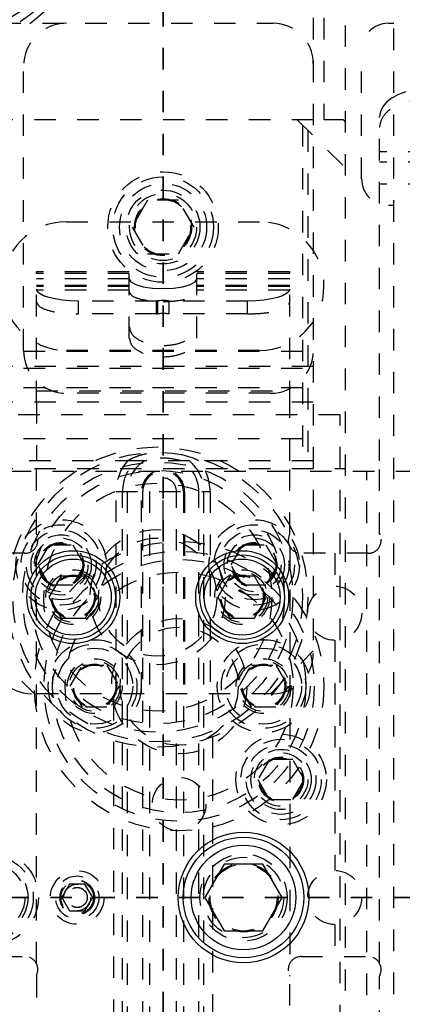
# Model space of a CAD drawing. Header units: inches. Extents: x 1687 to 2505, y -239 to -56.
# Tile 42 of 166: x 1739.45 to 1741.24, y -162.81 to -158.22. Entities that reach past the tile are written whole.
import ezdxf

# ---------------------------------------------------------------- set-up
doc = ezdxf.new("R2010")
doc.units = ezdxf.units.IN
doc.header["$LTSCALE"] = 0.5
doc.header["$MEASUREMENT"] = 0
doc.linetypes.add('HIDDEN', pattern=[0.225, 0.15, -0.075])
doc.linetypes.add('PHANTOM', pattern=[0.25, 0.125, -0.025, 0.025, -0.025, 0.025, -0.025])
doc.layers.add('SID-M-H', color=4, linetype='HIDDEN')
doc.layers.add('SID-M-S', color=105, linetype='Continuous')

msp = doc.modelspace()

# ---------------------------------------------------------------- linework, layer by layer
at = {"color": 7, "linetype": 'PHANTOM', "lineweight": 35}
for p, q in [((1740.12178, -144.94955), (1740.12178, -179.66955)), ((1767.49678, -162.30955), (1720.22178, -162.30955))]:
    msp.add_line(p, q, dxfattribs=at)
at = {"layer": 'SID-M-H'}
for p, q in [((1741.19678, -169.55955), (1741.19678, -155.05955)), ((1740.82178, -155.80955), (1740.82178, -161.17205)), ((1740.87178, -155.80955), (1740.87178, -158.68455)), ((1737.95928, -158.23455), (1740.63428, -158.23455)), ((1740.97178, -166.34455), (1740.97178, -158.2014)), ((1741.17178, -158.23455), (1741.19678, -158.23455)), ((1741.04678, -158.95955), (1741.04678, -158.35955)), ((1739.47178, -159.75955), (1739.47178, -158.43455)), ((1741.21872, -158.56598), (1741.18889, -158.58171)), ((1741.25275, -158.55428), (1741.21872, -158.56598)), ((1741.16441, -158.60089), (1741.14622, -158.62276)), ((1741.18889, -158.58171), (1741.16441, -158.60089)), ((1741.13501, -158.6465), (1741.13123, -158.67118)), ((1741.14622, -158.62276), (1741.13501, -158.6465)), ((1740.82178, -158.68455), (1737.98928, -158.68455)), ((1740.74678, -158.68455), (1740.97178, -158.90955)), ((1740.95678, -158.68455), (1740.87178, -158.68455)), ((1741.13123, -160.27403), (1741.13123, -158.67118)), ((1740.77178, -158.70955), (1740.77178, -160.30955)), ((1740.79678, -158.73455), (1740.79678, -160.30955)), ((1741.5643, -158.83351), (1741.13123, -158.83351)), ((1741.5643, -158.88177), (1741.13123, -158.88177)), ((1741.5643, -158.98431), (1741.13123, -158.98431)), ((1740.04961, -159.05955), (1739.97744, -159.18455)), ((1740.19395, -159.05955), (1740.04961, -159.05955)), ((1740.26612, -159.18455), (1740.19395, -159.05955)), ((1741.19678, -159.08455), (1741.17178, -159.08455)), ((1739.67178, -159.15955), (1740.57178, -159.15955)), ((1739.97744, -159.18455), (1740.04961, -159.30955)), ((1740.19395, -159.30955), (1740.26612, -159.18455)), ((1740.04961, -159.30955), (1740.19395, -159.30955)), ((1739.53123, -160.00085), (1739.53123, -159.39351)), ((1739.9643, -159.39351), (1739.53123, -159.39351)), ((1739.9643, -159.70207), (1739.9643, -159.39351)), ((1740.27926, -159.70207), (1740.27926, -159.39351)), ((1740.71233, -159.39351), (1740.27926, -159.39351)), ((1740.71233, -160.00085), (1740.71233, -159.39351)), ((1739.9643, -159.40161), (1739.53123, -159.40161)), ((1739.9643, -159.42621), (1739.53123, -159.42621)), ((1739.9643, -159.42673), (1739.97201, -159.44056)), ((1740.27156, -159.44056), (1740.27926, -159.42673)), ((1740.71233, -159.40161), (1740.27926, -159.40161)), ((1740.71233, -159.42621), (1740.27926, -159.42621)), ((1739.9643, -159.4565), (1739.53123, -159.4565)), ((1739.9643, -159.46201), (1739.53123, -159.46201)), ((1739.53501, -159.48425), (1739.53123, -159.47334)), ((1739.9643, -159.47874), (1739.53123, -159.47874)), ((1739.54622, -159.49474), (1739.53501, -159.48425)), ((1739.97201, -159.44056), (1739.99438, -159.45302)), ((1739.99438, -159.45302), (1740.02922, -159.46292)), ((1740.02922, -159.46292), (1740.07312, -159.46927)), ((1740.07312, -159.46927), (1740.12178, -159.47146)), ((1740.12178, -159.47146), (1740.17045, -159.46927)), ((1740.17045, -159.46927), (1740.21435, -159.46292)), ((1740.21435, -159.46292), (1740.24919, -159.45302)), ((1740.24919, -159.45302), (1740.27156, -159.44056)), ((1740.71233, -159.4565), (1740.27926, -159.4565)), ((1740.71233, -159.46201), (1740.27926, -159.46201)), ((1740.71233, -159.47874), (1740.27926, -159.47874)), ((1740.70855, -159.48425), (1740.69735, -159.49474)), ((1740.71233, -159.47334), (1740.70855, -159.48425)), ((1739.56441, -159.5044), (1739.54622, -159.49474)), ((1739.58889, -159.51287), (1739.56441, -159.5044)), ((1739.61872, -159.51983), (1739.58889, -159.51287)), ((1739.65275, -159.52499), (1739.61872, -159.51983)), ((1739.68968, -159.52817), (1739.65275, -159.52499)), ((1739.72808, -159.52925), (1739.68968, -159.52817)), ((1739.72808, -159.58965), (1739.72808, -159.52925)), ((1740.09127, -159.52925), (1739.72808, -159.52925)), ((1740.09127, -159.58965), (1740.09127, -159.52925)), ((1740.09563, -159.52896), (1740.09563, -159.58936)), ((1740.51548, -159.52925), (1740.14991, -159.52925)), ((1740.14991, -159.58965), (1740.14991, -159.52925)), ((1740.55389, -159.52817), (1740.51548, -159.52925)), ((1740.51548, -159.58965), (1740.51548, -159.52925)), ((1740.59081, -159.52499), (1740.55389, -159.52817)), ((1740.62485, -159.51983), (1740.59081, -159.52499)), ((1740.65468, -159.51287), (1740.62485, -159.51983)), ((1740.67916, -159.5044), (1740.65468, -159.51287)), ((1740.69735, -159.49474), (1740.67916, -159.5044)), ((1740.09127, -159.58965), (1739.72808, -159.58965)), ((1740.51548, -159.58965), (1740.14991, -159.58965)), ((1740.57178, -159.75955), (1739.67178, -159.75955)), ((1740.77178, -159.76519), (1739.32178, -159.76519)), ((1740.82178, -159.83455), (1739.32178, -159.83455)), ((1740.77178, -159.84398), (1739.32178, -159.84398)), ((1740.77178, -159.93397), (1739.32178, -159.93397)), ((1739.53123, -159.94832), (1740.71233, -159.94832)), ((1740.62178, -159.95955), (1739.67178, -159.95955)), ((1740.82178, -160.00085), (1739.32178, -160.00085)), ((1740.94678, -160.05955), (1738.44678, -160.05955)), ((1740.94678, -165.30955), (1740.94678, -160.05955)), ((1740.77178, -160.17197), (1739.32178, -160.17197)), ((1739.99824, -160.27403), (1739.32178, -160.27403)), ((1739.32178, -160.30955), (1740.97178, -160.30955)), ((1739.53123, -160.61458), (1739.53123, -160.27403)), ((1740.82178, -160.27403), (1740.24533, -160.27403)), ((1740.71233, -160.61458), (1740.71233, -160.27403)), ((1741.13123, -160.61458), (1741.13123, -160.27403)), ((1741.30678, -160.32455), (1739.32178, -160.32455)), ((1741.07178, -164.56455), (1741.07178, -160.32455)), ((1739.90281, -160.41703), (1740.34076, -160.41703)), ((1739.90281, -161.35955), (1739.90281, -160.41703)), ((1739.93281, -164.49257), (1739.93281, -160.41703)), ((1739.95512, -160.41703), (1739.95512, -164.49257)), ((1740.02129, -161.35955), (1740.02129, -160.41703)), ((1740.02729, -164.49257), (1740.02729, -160.41703)), ((1740.05928, -160.41703), (1740.05928, -164.49257)), ((1740.12178, -161.35955), (1740.12178, -160.41703)), ((1740.18428, -164.49257), (1740.18428, -160.41703)), ((1740.21627, -160.41703), (1740.21627, -164.49257)), ((1740.22227, -160.41703), (1740.22227, -161.35955)), ((1740.28844, -164.49257), (1740.28844, -160.41703)), ((1740.31076, -160.41703), (1740.31076, -164.49257)), ((1740.34076, -160.41703), (1740.34076, -160.71399)), ((1739.53123, -162.61697), (1739.53123, -160.67322)), ((1739.53853, -160.75955), (1739.59266, -160.6658)), ((1739.59266, -160.6658), (1739.70091, -160.6658)), ((1739.70091, -160.6658), (1739.75504, -160.75955)), ((1740.43853, -160.75955), (1740.49266, -160.6658)), ((1740.49266, -160.6658), (1740.60091, -160.6658)), ((1740.60091, -160.6658), (1740.65504, -160.75955)), ((1740.71233, -160.67322), (1740.71233, -162.61697)), ((1741.13123, -162.61697), (1741.13123, -160.67322)), ((1739.47823, -160.70509), (1739.16533, -160.70509)), ((1741.07823, -160.70509), (1740.76533, -160.70509)), ((1740.92178, -160.70509), (1740.92178, -160.85855)), ((1739.59266, -160.8533), (1739.53853, -160.75955)), ((1739.75504, -160.75955), (1739.70091, -160.8533)), ((1740.49266, -160.8533), (1740.43853, -160.75955)), ((1740.65504, -160.75955), (1740.60091, -160.8533)), ((1740.34076, -160.8051), (1740.34076, -161.35955)), ((1739.70091, -160.8533), (1739.59266, -160.8533)), ((1740.60091, -160.8533), (1740.49266, -160.8533)), ((1740.92178, -161.11055), (1740.92178, -162.18355)), ((1739.32178, -161.15955), (1739.52178, -161.35955)), ((1740.62178, -161.35955), (1740.82178, -161.15955)), ((1739.68943, -161.32455), (1739.74626, -161.22612)), ((1739.74626, -161.22612), (1739.85991, -161.22612)), ((1739.85991, -161.22612), (1739.91673, -161.32455)), ((1740.47683, -161.32455), (1740.53366, -161.22612)), ((1740.53366, -161.22612), (1740.64731, -161.22612)), ((1740.64731, -161.22612), (1740.70413, -161.32455)), ((1740.63428, -161.35955), (1739.50928, -161.35955)), ((1739.74626, -161.42297), (1739.68943, -161.32455)), ((1739.91673, -161.32455), (1739.85991, -161.42297)), ((1739.89178, -163.68455), (1739.89178, -161.35955)), ((1740.35178, -161.35955), (1740.35178, -163.68455)), ((1740.53366, -161.42297), (1740.47683, -161.32455)), ((1740.70413, -161.32455), (1740.64731, -161.42297)), ((1739.85991, -161.42297), (1739.74626, -161.42297)), ((1740.64731, -161.42297), (1740.53366, -161.42297)), ((1740.61766, -161.6658), (1740.56353, -161.75955)), ((1740.72591, -161.6658), (1740.61766, -161.6658)), ((1740.78004, -161.75955), (1740.72591, -161.6658)), ((1740.56353, -161.75955), (1740.61766, -161.8533)), ((1740.72591, -161.8533), (1740.78004, -161.75955)), ((1740.61766, -161.8533), (1740.72591, -161.8533)), ((1739.6857, -162.24705), (1739.64961, -162.30955)), ((1739.75787, -162.24705), (1739.6857, -162.24705)), ((1739.79395, -162.30955), (1739.75787, -162.24705)), ((1739.64961, -162.30955), (1739.6857, -162.37205)), ((1739.75787, -162.37205), (1739.79395, -162.30955)), ((1739.6857, -162.37205), (1739.75787, -162.37205)), ((1740.92178, -162.43555), (1740.92178, -162.58509)), ((1739.16533, -162.58509), (1739.47823, -162.58509)), ((1740.76533, -162.58509), (1741.07823, -162.58509)), ((1739.53123, -162.67561), (1739.53123, -164.80804)), ((1740.71233, -164.61379), (1740.71233, -162.67561)), ((1741.13123, -164.73655), (1741.13123, -162.67561))]:
    msp.add_line(p, q, dxfattribs=at)
for centre, radius in [((1739.19678, -157.80955), 0.525), ((1739.19678, -157.80955), 0.49213), ((1739.19678, -157.80955), 0.45276), ((1740.12178, -159.18455), 0.2575), ((1740.12178, -159.18455), 0.23438), ((1740.12178, -159.18455), 0.20312), ((1740.12178, -159.18455), 0.172), ((1740.12178, -159.18455), 0.15625), ((1740.12178, -159.18455), 0.13297), ((1740.12178, -159.18455), 0.1327), ((1740.12178, -159.18455), 0.13218), ((1740.12178, -159.18455), 0.1285), ((1740.09678, -160.90955), 0.7), ((1740.09678, -160.90955), 0.675), ((1740.09678, -160.90955), 0.62992), ((1740.09678, -160.90955), 0.59055), ((1740.09678, -160.90955), 0.5315), ((1739.64678, -160.75955), 0.211), ((1739.64678, -160.75955), 0.1875), ((1740.54678, -160.75955), 0.211), ((1740.54678, -160.75955), 0.1875), ((1739.64678, -160.75955), 0.1625), ((1739.64678, -160.75955), 0.1405), ((1740.09678, -160.90955), 0.31496), ((1740.54678, -160.75955), 0.1625), ((1740.54678, -160.75955), 0.1405), ((1739.64678, -160.75955), 0.125), ((1740.19678, -161.32455), 0.675), ((1739.64678, -160.75955), 0.10497), ((1739.64678, -160.75955), 0.1047), ((1739.64678, -160.75955), 0.10418), ((1739.64678, -160.75955), 0.1005), ((1740.09678, -160.90955), 0.27559), ((1740.54678, -160.75955), 0.125), ((1740.54678, -160.75955), 0.10497), ((1740.54678, -160.75955), 0.1047), ((1740.54678, -160.75955), 0.10418), ((1740.54678, -160.75955), 0.1005), ((1740.19678, -161.32455), 0.62992), ((1740.19678, -161.32455), 0.59055), ((1739.70308, -160.90955), 0.12795), ((1739.70308, -160.90955), 0.11811), ((1739.70308, -160.90955), 0.10289), ((1739.70308, -160.90955), 0.10262), ((1739.70308, -160.90955), 0.1021), ((1739.70308, -160.90955), 0.09843), ((1740.19678, -161.32455), 0.5315), ((1740.49048, -160.90955), 0.12795), ((1740.49048, -160.90955), 0.11811), ((1740.49048, -160.90955), 0.10289), ((1740.49048, -160.90955), 0.10262), ((1740.49048, -160.90955), 0.1021), ((1740.49048, -160.90955), 0.09843), ((1740.92178, -160.98455), 0.126), ((1740.19678, -161.32455), 0.31496), ((1740.19678, -161.32455), 0.27559), ((1739.80308, -161.32455), 0.21654), ((1739.80308, -161.32455), 0.19685), ((1740.59048, -161.32455), 0.21654), ((1740.59048, -161.32455), 0.19685), ((1739.80308, -161.32455), 0.17717), ((1740.59048, -161.32455), 0.17717), ((1739.80308, -161.32455), 0.12795), ((1739.80308, -161.32455), 0.11811), ((1739.80308, -161.32455), 0.10289), ((1739.80308, -161.32455), 0.10262), ((1739.80308, -161.32455), 0.1021), ((1739.80308, -161.32455), 0.09843), ((1740.59048, -161.32455), 0.12795), ((1740.59048, -161.32455), 0.11811), ((1740.59048, -161.32455), 0.10289), ((1740.59048, -161.32455), 0.10262), ((1740.59048, -161.32455), 0.1021), ((1740.59048, -161.32455), 0.09843), ((1740.67178, -161.75955), 0.211), ((1740.67178, -161.75955), 0.1875), ((1740.67178, -161.75955), 0.1625), ((1740.67178, -161.75955), 0.1405), ((1740.67178, -161.75955), 0.125), ((1740.67178, -161.75955), 0.10497), ((1740.67178, -161.75955), 0.1047), ((1740.67178, -161.75955), 0.10418), ((1740.67178, -161.75955), 0.1005), ((1740.19678, -161.87455), 0.125), ((1739.32178, -162.30955), 0.21875), ((1739.32178, -162.30955), 0.1953), ((1739.32178, -162.30955), 0.17), ((1740.49678, -162.30955), 0.203), ((1740.49678, -162.30955), 0.1875), ((1739.32178, -162.30955), 0.15625), ((1739.72178, -162.30955), 0.125), ((1740.49678, -162.30955), 0.16072), ((1740.49678, -162.30955), 0.16045), ((1740.49678, -162.30955), 0.15993), ((1740.49678, -162.30955), 0.15625), ((1740.92178, -162.30955), 0.126), ((1739.72178, -162.30955), 0.1005), ((1739.72178, -162.30955), 0.08068), ((1739.72178, -162.30955), 0.08006), ((1739.72178, -162.30955), 0.07603), ((1739.72178, -162.30955), 0.0625), ((1739.72178, -162.30955), 0.04688), ((1739.72178, -162.30955), 0.0465)]:
    msp.add_circle(centre, radius, dxfattribs=at)
for centre, radius, start, end in [((1739.67178, -158.43455), 0.2, 90, 180), ((1740.63428, -158.42205), 0.1875, 0, 90), ((1741.17178, -158.35955), 0.125, 90, 180), ((1740.95678, -158.69955), 0.015, 0, 90), ((1741.17178, -158.95955), 0.125, 180, 270), ((1739.67178, -159.45955), 0.3, 90, 270), ((1740.57178, -159.45955), 0.3, 270, 90), ((1740.09135, -159.4969), 0.03235, 269.85713, 277.59884), ((1740.12174, -159.72614), 0.1989, 81.85774, 97.54265), ((1740.09135, -159.55729), 0.03235, 269.85713, 277.59884), ((1740.12174, -159.78654), 0.1989, 81.85774, 97.54265), ((1739.67178, -159.75955), 0.2, 180, 270), ((1740.62178, -159.75955), 0.2, 270, 0), ((1740.12178, -160.41703), 0.21898, 139.22874, 180), ((1740.12178, -160.41703), 0.16666, 120.90395, 180), ((1740.12178, -160.41703), 0.16666, 0, 59.09607), ((1740.12178, -160.41703), 0.21898, 0, 40.77126), ((1740.12178, -160.41703), 0.10049, 0, 180), ((1740.12178, -160.41703), 0.09449, 0, 180), ((1740.12178, -160.41703), 0.0625, 0, 180), ((1739.47823, -160.64509), 0.06, 270, 25.84193), ((1739.54123, -160.61458), 0.01, 180, 205.84193), ((1740.76533, -160.64509), 0.06, 154.15807, 270), ((1740.70233, -160.61458), 0.01, 334.15807, 0), ((1741.07823, -160.64509), 0.06, 270, 25.84193), ((1741.14123, -160.61458), 0.01, 180, 205.84193), ((1739.50928, -161.17205), 0.1875, 180, 270), ((1740.63428, -161.17205), 0.1875, 270, 0), ((1739.47823, -162.64509), 0.06, 334.15807, 90), ((1740.76533, -162.64509), 0.06, 90, 205.84193), ((1741.07823, -162.64509), 0.06, 334.15807, 90), ((1739.54123, -162.67561), 0.01, 154.15807, 180), ((1740.70233, -162.67561), 0.01, 0, 25.84193), ((1741.14123, -162.67561), 0.01, 154.15807, 180)]:
    msp.add_arc(centre, radius, start, end, dxfattribs=at)
for points, knots in [([(1741.13123, -158.71944), (1741.13494, -158.70087), (1741.14237, -158.66374), (1741.19509, -158.62215), (1741.25998, -158.59733), (1741.30538, -158.59438), (1741.32808, -158.59291)], [0, 0, 0, 0, 0.279619, 0.5592379, 0.779619, 1, 1, 1, 1]), ([(1739.9643, -159.48713), (1739.96727, -159.4937), (1739.97321, -159.50682), (1740.01539, -159.52152), (1740.0673, -159.5303), (1740.10362, -159.53134), (1740.12178, -159.53186)], [0, 0, 0, 0, 0.279619, 0.5592379, 0.779619, 1, 1, 1, 1]), ([(1740.12178, -159.53186), (1740.14489, -159.53102), (1740.19111, -159.52933), (1740.24287, -159.51735), (1740.27376, -159.50261), (1740.27743, -159.49229), (1740.27926, -159.48713)], [0, 0, 0, 0, 0.279619, 0.5592379, 0.779619, 1, 1, 1, 1]), ([(1739.53123, -159.53374), (1739.53494, -159.54194), (1739.54237, -159.55835), (1739.59509, -159.57672), (1739.65998, -159.58769), (1739.70538, -159.589), (1739.72808, -159.58965)], [0, 0, 0, 0, 0.279619, 0.5592379, 0.779619, 1, 1, 1, 1]), ([(1740.51548, -159.58965), (1740.54437, -159.58859), (1740.60214, -159.58648), (1740.66684, -159.57151), (1740.70546, -159.55308), (1740.71004, -159.54019), (1740.71233, -159.53374)], [0, 0, 0, 0, 0.279619, 0.5592379, 0.779619, 1, 1, 1, 1]), ([(1739.9643, -159.64954), (1739.96667, -159.66091), (1739.9714, -159.68366), (1740.00782, -159.7126), (1740.05987, -159.73193), (1740.12177, -159.73872), (1740.18368, -159.73193), (1740.23573, -159.7126), (1740.27216, -159.68367), (1740.27689, -159.66092), (1740.27926, -159.64954)], [0, 0, 0, 0, 0.1249971, 0.2499932, 0.3749891, 0.4999855, 0.6249768, 0.7499687, 0.8749647, 1, 1, 1, 1]), ([(1739.9643, -159.70207), (1739.96667, -159.71344), (1739.9714, -159.73619), (1740.00782, -159.76513), (1740.05987, -159.78446), (1740.12177, -159.79125), (1740.18368, -159.78446), (1740.23573, -159.76513), (1740.27216, -159.7362), (1740.27689, -159.71344), (1740.27926, -159.70207)], [0, 0, 0, 0, 0.12499711, 0.24999324, 0.37498914, 0.49998546, 0.62497681, 0.74996871, 0.87496474, 1, 1, 1, 1]), ([(1740.04404, -160.24132), (1740.03159, -160.24433), (1740.01024, -160.24949), (1739.9814, -160.26139), (1739.96459, -160.26946), (1739.9562, -160.27389), (1739.95595, -160.27403)], [0, 0, 0, 0, 0.4068477, 0.6981, 0.9908944, 1, 1, 1, 1]), ([(1740.20738, -160.27403), (1740.17885, -160.26794), (1740.12178, -160.25577), (1740.06472, -160.26794), (1740.03619, -160.27403)], [0, 0, 0, 0, 0.5000006, 1, 1, 1, 1]), ([(1740.28762, -160.27403), (1740.28737, -160.27389), (1740.26168, -160.26029), (1740.23342, -160.25256), (1740.20545, -160.24491)], [0, 0, 0, 0, 0.0098442, 1, 1, 1, 1]), ([(1739.93281, -160.41703), (1739.93674, -160.38633), (1739.94377, -160.33144), (1739.98157, -160.29159), (1739.99824, -160.27403)], [0, 0, 0, 0, 0.5590895, 1, 1, 1, 1]), ([(1740.24533, -160.27403), (1740.20414, -160.27403), (1740.12178, -160.27403), (1740.03942, -160.27403), (1739.99824, -160.27403)], [0, 0, 0, 0, 0.5, 1, 1, 1, 1]), ([(1740.24533, -160.27403), (1740.26598, -160.29707), (1740.30293, -160.33827), (1740.30836, -160.39293), (1740.31076, -160.41703)], [0, 0, 0, 0, 0.5590895, 1, 1, 1, 1])]:
    msp.add_open_spline(points, degree=3, knots=knots, dxfattribs=at)
for points in [[(1739.53123, -160.00085), (1739.53123, -160.01731), (1739.53123, -160.05024), (1739.53123, -160.11759), (1739.53123, -160.19322), (1739.53123, -160.24709), (1739.53123, -160.27403)], [(1740.71233, -160.27403), (1740.71233, -160.24709), (1740.71233, -160.19322), (1740.71233, -160.11759), (1740.71233, -160.05024), (1740.71233, -160.01731), (1740.71233, -160.00085)]]:
    msp.add_open_spline(points, degree=3, dxfattribs=at)
at = {"layer": 'SID-M-S'}
for p, q in [((1739.64626, -160.81112), (1739.58943, -160.90955)), ((1739.75991, -160.81112), (1739.64626, -160.81112)), ((1739.81673, -160.90955), (1739.75991, -160.81112)), ((1740.43366, -160.81112), (1740.37683, -160.90955)), ((1740.54731, -160.81112), (1740.43366, -160.81112)), ((1740.60413, -160.90955), (1740.54731, -160.81112)), ((1739.58943, -160.90955), (1739.64626, -161.00797)), ((1739.75991, -161.00797), (1739.81673, -160.90955)), ((1740.37683, -160.90955), (1740.43366, -161.00797)), ((1740.54731, -161.00797), (1740.60413, -160.90955)), ((1739.64626, -161.00797), (1739.75991, -161.00797)), ((1740.43366, -161.00797), (1740.54731, -161.00797)), ((1740.40672, -162.15355), (1740.31665, -162.30955)), ((1740.58685, -162.15355), (1740.40672, -162.15355)), ((1740.67692, -162.30955), (1740.58685, -162.15355)), ((1740.31665, -162.30955), (1740.40672, -162.46555)), ((1740.58685, -162.46555), (1740.67692, -162.30955)), ((1740.40672, -162.46555), (1740.58685, -162.46555))]:
    msp.add_line(p, q, dxfattribs=at)
for centre, radius in [((1739.70308, -160.90955), 0.21654), ((1739.70308, -160.90955), 0.19685), ((1740.49048, -160.90955), 0.21654), ((1740.49048, -160.90955), 0.19685), ((1739.70308, -160.90955), 0.17717), ((1740.49048, -160.90955), 0.17717), ((1740.49678, -162.30955), 0.3045), ((1740.49678, -162.30955), 0.28125), ((1740.49678, -162.30955), 0.24375)]:
    msp.add_circle(centre, radius, dxfattribs=at)

doc.saveas('drawing.dxf')
